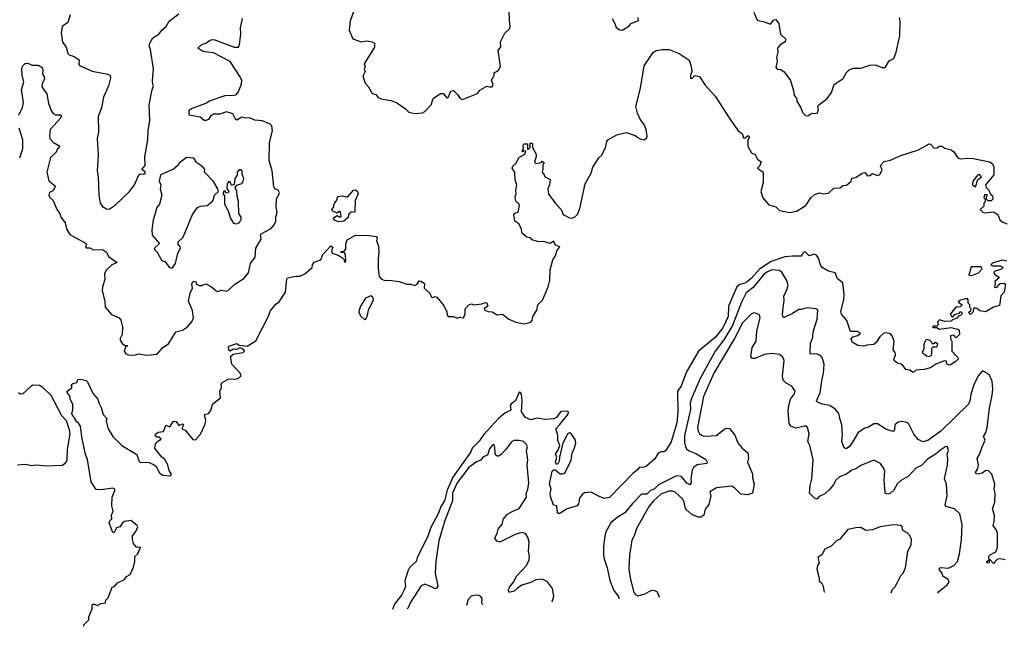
# Model space of a CAD drawing. Extents: x 1995161 to 2088924, y 769148 to 906007.
# Tile 38 of 256: x 2021812 to 2029448, y 770592 to 775297. Entities that reach past the tile are written whole.
import ezdxf

# ---------------------------------------------------------------- set-up
doc = ezdxf.new("R2010")
doc.units = 0

msp = doc.modelspace()

# ---------------------------------------------------------------- linework, layer by layer
at = {"layer": '0CON20XD'}
for points in [[(2022203.3, 775335), (2022186, 775275), (2022140, 775245), (2022132.5, 775195), (2022145, 775122.5), (2022171.4, 775085), (2022184.5, 775035), (2022195.3, 775025.3), (2022235, 775012.5), (2022274, 774985), (2022269.4, 774955), (2022275, 774942.5), (2022375, 774897.1), (2022495.5, 774875.5), (2022514, 774864), (2022515.8, 774845), (2022500, 774785), (2022461.4, 774695), (2022445.5, 774614.5), (2022421.4, 774545), (2022421.9, 774425), (2022413.3, 774375), (2022420, 774245), (2022413.5, 774125), (2022420.3, 774080.3), (2022426.2, 773935), (2022434.7, 773875), (2022455, 773848.9), (2022485, 773830), (2022505, 773827.5), (2022552.4, 773857.6), (2022664.3, 773965.7), (2022702, 774015), (2022735.8, 774094.2), (2022745, 774101.2), (2022775, 774098.1), (2022784.2, 774105), (2022785, 774116), (2022758.8, 774135), (2022785.8, 774165), (2022783.3, 774233.3), (2022805.7, 774365), (2022807.8, 774435), (2022820.6, 774515), (2022817.1, 774635), (2022836, 774745), (2022850, 774785), (2022843.9, 774793.9), (2022841.2, 774825), (2022849.2, 774915), (2022825.6, 775065.6), (2022816, 775095), (2022820, 775115), (2022845, 775157.5), (2022892, 775185), (2022914, 775215), (2022946.7, 775243.3), (2022972, 775285), (2023046.4, 775343.6)], [(2024402, 775365), (2024374, 775285), (2024366, 775215), (2024395, 775147.5), (2024460, 775125), (2024505, 775134), (2024545, 775126.2), (2024563.9, 775113.9), (2024562.5, 775085), (2024483.3, 774955), (2024490, 774935), (2024483.3, 774915), (2024491.2, 774895), (2024476, 774865), (2024475, 774850), (2024491.2, 774805), (2024518, 774775), (2024544.1, 774724.1), (2024575, 774717.5), (2024592.5, 774692.5), (2024615, 774682.5), (2024691.4, 774671.4), (2024735, 774654), (2024805, 774606), (2024830.6, 774580.6), (2024875, 774568.8), (2024935, 774574), (2024954.1, 774585.9), (2025004.1, 774635.9), (2025019.2, 774685), (2025075, 774723.8), (2025095, 774723.8), (2025125, 774692), (2025135, 774693.8), (2025155, 774743.3), (2025175, 774746.7), (2025206.8, 774716.8), (2025228, 774685), (2025245, 774678.1), (2025362.5, 774725), (2025380.8, 774749.2), (2025435, 774782.5), (2025455.8, 774775.8), (2025475, 774777.5), (2025482.9, 774795), (2025471.7, 774828.3), (2025492.5, 774865), (2025492.5, 774885), (2025525, 774906), (2025541.1, 774935), (2025523, 775057), (2025544, 775086), (2025541.4, 775125), (2025575, 775193.3), (2025610.6, 775225), (2025615.3, 775245), (2025611.2, 775291.2), (2025608.2, 775365)], [(2027506.2, 775355), (2027532.3, 775292.3), (2027585, 775280)], [(2023248.6, 775048.6), (2023223.8, 775055), (2023193.8, 775075), (2023225, 775104.2), (2023255, 775114), (2023285, 775136.7), (2023305, 775143.8), (2023325, 775142), (2023475, 775084.6), (2023507.5, 775085), (2023516.1, 775103.9), (2023526.7, 775185), (2023525.2, 775235), (2023540, 775305)], [(2026406.2, 775305), (2026427.7, 775267.7), (2026437, 775237), (2026465, 775217.5), (2026485, 775216.7), (2026535, 775246.7), (2026555, 775266.2), (2026609.5, 775290.5), (2026608, 775315)], [(2027585, 775280), (2027635, 775262.5), (2027661.2, 775295), (2027675, 775298.8), (2027697.8, 775265), (2027713.1, 775185), (2027753.8, 775145), (2027748.8, 775125), (2027709.1, 775100.9), (2027689.5, 775075), (2027690.8, 775045), (2027681.4, 775005), (2027686.7, 774975), (2027675.9, 774925.9), (2027685, 774913.3), (2027715, 774910), (2027741.7, 774891.7), (2027790, 774825), (2027814.1, 774744.1), (2027818, 774708), (2027835, 774687.5), (2027838.6, 774665), (2027868.4, 774618.4), (2027885, 774574.2), (2027905, 774554.2), (2027925, 774552.5), (2027955, 774572), (2027985, 774568.9), (2027998.1, 774575), (2028006.5, 774595), (2028002.5, 774625), (2028008, 774635), (2028075, 774686.2), (2028108.5, 774731.5), (2028128.8, 774795), (2028198.3, 774841.7), (2028225, 774888), (2028245, 774907.8), (2028275, 774920.6), (2028335, 774921.2), (2028405, 774943.8), (2028445, 774948), (2028500, 774925), (2028525, 774926), (2028555, 774976.7), (2028590, 774995), (2028608.8, 775045), (2028638.3, 775171.7), (2028640.8, 775285), (2028636, 775315)], [(2021804.4, 774555.6), (2021833.8, 774616.2), (2021840.3, 774655), (2021825.7, 774755), (2021843.6, 774815), (2021830.3, 774860.3), (2021829.1, 774915), (2021834.3, 774935.7), (2021853.8, 774956.2), (2021875, 774958.7), (2021905, 774944.2), (2021955, 774943.8), (2021986.2, 774925), (2021992.5, 774905), (2021990, 774875), (2022001.2, 774855), (2022003.8, 774835), (2021986.8, 774803.2), (2021983.1, 774775), (2022021.5, 774721.5), (2022036.1, 774646.1), (2022058.1, 774588.1), (2022070.3, 774570.3), (2022090.5, 774559.5), (2022128, 774558), (2022133.3, 774553.3), (2022132, 774535), (2022048, 774445), (2022042.9, 774395), (2022046, 774375), (2022075, 774343.8), (2022122.5, 774315), (2022104.5, 774295.5), (2022095, 774270), (2022051.7, 774228.3), (2022021.4, 774115), (2022037.4, 774047.4), (2022090, 774005), (2022070, 773970), (2022043.6, 773956.4), (2022037.3, 773935), (2022045, 773919.2), (2022071.2, 773895), (2022100, 773825), (2022124.2, 773795), (2022130, 773765), (2022165, 773722.5), (2022176.1, 773676.1), (2022201.3, 773631.3), (2022322.5, 773565), (2022330, 773555), (2022322.5, 773535), (2022328.3, 773528.3), (2022355, 773526.7), (2022385, 773511.9), (2022455, 773513.8), (2022483.9, 773493.9), (2022501.7, 773461.7), (2022567.5, 773415), (2022526.2, 773395), (2022483.1, 773355), (2022470, 773325), (2022472.3, 773282.3), (2022453.5, 773225), (2022452.5, 773195), (2022471.1, 773115), (2022475, 773066.7), (2022525, 773011.2), (2022584, 772984), (2022597.5, 772967.5), (2022608.1, 772915), (2022606, 772855), (2022591.2, 772825), (2022590.7, 772810.7), (2022607.5, 772785), (2022625, 772772.5), (2022645, 772770), (2022647.5, 772765), (2022631.2, 772758.8), (2022621.4, 772725), (2022634.6, 772704.6), (2022655, 772696.9), (2022705, 772695.5), (2022735, 772704.4), (2022795, 772694.4), (2022876.9, 772703.1), (2022923.1, 772755), (2022965.9, 772784.1), (2023023.3, 772875), (2023075, 772890.3), (2023113.1, 772915), (2023147.3, 772955), (2023159.2, 772985), (2023152.6, 773042.6), (2023121.9, 773115), (2023133.4, 773176.6), (2023152.9, 773215), (2023146.7, 773246.7), (2023154.3, 773265), (2023165, 773268.8), (2023176.7, 773265), (2023182.5, 773245), (2023205, 773236.2), (2023223.8, 773236.2), (2023255, 773248.6), (2023300, 773225), (2023335, 773193.3), (2023345, 773190), (2023375, 773199.4), (2023415, 773192.2), (2023435, 773201.4), (2023480, 773245), (2023549.4, 773290.6), (2023585.5, 773334.5), (2023602.8, 773407.2), (2023638.9, 773455), (2023641.9, 773525), (2023684, 773595), (2023679.2, 773625), (2023684, 773635), (2023763, 773677), (2023785.6, 773705), (2023797.5, 773735), (2023798.1, 773765), (2023808.6, 773805), (2023800.8, 773845), (2023804.3, 773905.7), (2023826.9, 773955), (2023816.9, 773975), (2023793.8, 773983.8), (2023781.9, 774001.9), (2023770.3, 774125), (2023745.3, 774205), (2023750.3, 774345), (2023772.7, 774435), (2023768, 774475), (2023755, 774487.6), (2023695, 774513.4), (2023635, 774517.9), (2023595, 774536.4), (2023565, 774532.2), (2023535, 774541.8), (2023495, 774516.9), (2023484.7, 774525), (2023465, 774565.9), (2023415, 774583.2), (2023365, 774564.7), (2023314.8, 774565.2), (2023291.7, 774548.3), (2023275, 774522), (2023255, 774514.2), (2023242.5, 774515), (2023211.3, 774541.3), (2023127, 774557), (2023126, 774595), (2023145, 774608.9), (2023255, 774648.4), (2023285, 774666.8), (2023405, 774708.4), (2023475, 774711.1), (2023492.9, 774717.1), (2023506.2, 774733.8), (2023532.5, 774797.5), (2023534, 774825), (2023522.7, 774855), (2023443.9, 774973.8), (2023315, 775039.2), (2023248.6, 775048.6)], [(2022308.3, 770592.4), (2022310, 770605), (2022347, 770643), (2022347.5, 770665), (2022373, 770727), (2022375, 770760), (2022385, 770767.5), (2022415, 770752.5), (2022445, 770770), (2022476.4, 770773.6), (2022480, 770795), (2022497, 770813), (2022530, 770895), (2022548.3, 770901.7), (2022569.3, 770930.7), (2022623.6, 770956.4), (2022640.5, 770979.5), (2022667.5, 770995), (2022695, 771050), (2022705.9, 771094.1), (2022704, 771135), (2022728.8, 771155), (2022750, 771205), (2022725, 771202.5), (2022715, 771207.5), (2022694, 771234), (2022686.7, 771265), (2022687.5, 771295), (2022712.7, 771327.3), (2022728, 771365), (2022724, 771375), (2022675, 771412.5), (2022625, 771405.8), (2022608.8, 771395), (2022587.5, 771365), (2022562.5, 771355), (2022545, 771320), (2022535, 771320), (2022506.2, 771395), (2022513.9, 771416.1), (2022526.2, 771425), (2022523.3, 771453.3), (2022538, 771485), (2022527.1, 771527.1), (2022527.8, 771595), (2022549.5, 771645), (2022548.5, 771655), (2022535, 771662.9), (2022445, 771650.8), (2022405, 771652.5), (2022365, 771713.3), (2022338.2, 771885), (2022321.8, 771925), (2022293.1, 772063.1), (2022284.7, 772144.7), (2022268.5, 772168.5), (2022255, 772179.4), (2022215, 772240), (2022224.2, 772275), (2022223.8, 772315), (2022202.5, 772355), (2022202.5, 772375), (2022180, 772405), (2022180, 772415), (2022215, 772442.5), (2022216.1, 772456.1), (2022210, 772465), (2022224.2, 772475.8), (2022255, 772482.5), (2022263.9, 772506.1), (2022285, 772510), (2022328, 772498), (2022338.6, 772488.6), (2022382.5, 772395), (2022416.7, 772355), (2022424.4, 772324.4), (2022445, 772290), (2022459.4, 772235), (2022486.7, 772205), (2022483.3, 772185), (2022497.1, 772125), (2022533.4, 772063.4), (2022605, 771995.6), (2022720, 771925), (2022735.8, 771875), (2022745, 771865.8), (2022815, 771862.3), (2022855.4, 771845.4), (2022870.9, 771830.9), (2022895, 771783.3), (2022922.5, 771765), (2022975, 771758.8), (2022987.5, 771765), (2022986.7, 771775), (2022971.2, 771801.2), (2022960, 771845), (2022936.2, 771885), (2022913, 771903), (2022873.3, 771955), (2022860, 771975), (2022864.1, 772005.9), (2022875.8, 772024.2), (2022910, 772045), (2022895, 772060), (2022875, 772060), (2022862.5, 772075), (2022867.5, 772085), (2022885, 772097.5), (2022927.5, 772102.5), (2022945, 772152.5), (2022975, 772140), (2023005, 772182.5), (2023025, 772180), (2023045, 772150), (2023075, 772162.5), (2023079.3, 772159.3), (2023082.5, 772155), (2023070, 772125), (2023095, 772113.3), (2023155, 772041.2), (2023175, 772037.5), (2023215, 772083.8), (2023248.8, 772155), (2023256.2, 772185), (2023244.1, 772235.9), (2023275, 772242.5), (2023293, 772267), (2023308, 772315), (2023370, 772365), (2023363, 772417), (2023376.2, 772443.8), (2023373.3, 772465), (2023379.5, 772480.5), (2023435, 772512), (2023475, 772509.4), (2023505, 772514.5), (2023528.8, 772535), (2023521.2, 772555), (2023456.7, 772625), (2023446.7, 772685), (2023466.1, 772703.9), (2023543.8, 772715), (2023554, 772725), (2023551.2, 772735), (2023535, 772748), (2023518.3, 772751.7), (2023495, 772738.8), (2023469.5, 772740.5), (2023445, 772726.7), (2023433.8, 772735), (2023430.5, 772759.5), (2023435, 772766), (2023495, 772786.7), (2023515, 772772.5), (2023539.2, 772769.2), (2023575, 772765.8), (2023643.4, 772806.6), (2023741.4, 772998.6), (2023754.3, 773035.7), (2023798.8, 773091.2), (2023825, 773108.8), (2023874.2, 773185), (2023882.5, 773285), (2023890, 773295), (2023952.5, 773307.5), (2023985, 773306.7), (2024023, 773327), (2024080, 773375), (2024082, 773395), (2024095, 773416), (2024146, 773434), (2024162, 773475), (2024225, 773543.3), (2024239.3, 773529.3), (2024230, 773505), (2024235, 773486.7), (2024281.7, 773471.7), (2024315, 773450), (2024328.3, 773438.3), (2024327.5, 773425), (2024335, 773414), (2024340, 773425), (2024338.8, 773478.8), (2024325, 773493.8), (2024305, 773490), (2024302.5, 773495), (2024305, 773500), (2024325, 773500), (2024341.8, 773518.2), (2024341.4, 773555), (2024350.6, 773589.4), (2024415, 773625.7), (2024524.5, 773624.5), (2024575.6, 773615.6), (2024583.3, 773605), (2024580, 773585), (2024595, 773540), (2024597.5, 773495), (2024591.2, 773445), (2024592, 773365), (2024600, 773305), (2024616.7, 773285), (2024645, 773274), (2024675, 773278.1), (2024755, 773266), (2024815, 773246.2), (2024845, 773246), (2024875, 773236.7), (2024893.9, 773246.1), (2024909.3, 773270.7), (2024925, 773270), (2024950.7, 773250.7), (2024947.5, 773215), (2024992.5, 773175), (2025004.5, 773144.5), (2025015, 773141.2), (2025035, 773150), (2025045.7, 773145.7), (2025095, 773086.7), (2025124, 773035), (2025127.5, 773005), (2025135, 772996), (2025175, 772996), (2025205, 772981.4), (2025225, 772989.2), (2025247.5, 772985), (2025255, 772988.8), (2025266.4, 773016.4), (2025266.7, 773055), (2025295, 773086.7), (2025312.5, 773092.5), (2025335, 773086.7), (2025395, 773092.5), (2025425, 773102.5), (2025435, 773100), (2025443.3, 773075), (2025413.8, 773056.2), (2025418.8, 773045), (2025445, 773034.4), (2025475, 773032.5), (2025515, 773007.8), (2025555, 773014), (2025605, 772973.3), (2025658.3, 772951.7), (2025725, 772938.8), (2025775, 772952), (2025785.7, 772964.3), (2025792, 772995), (2025821.2, 773045), (2025830, 773085), (2025867, 773123), (2025910.8, 773225), (2025923.4, 773276.6), (2025927, 773357), (2025946.6, 773433.4), (2025968.7, 773471.3), (2025977.8, 773505), (2026000, 773535), (2025965, 773551.2), (2025955, 773580), (2025925, 773562.5), (2025875, 773576), (2025835, 773572.9), (2025785, 773590.8), (2025774.4, 773604.4), (2025745, 773611.2), (2025713.3, 773635), (2025706.7, 773645), (2025703.8, 773675), (2025682.5, 773712.5), (2025652.5, 773735), (2025643, 773787), (2025653, 773797), (2025677, 773803), (2025687.5, 773855), (2025680, 773875), (2025662.5, 773885), (2025656.7, 773905), (2025653.8, 773926.2), (2025662.5, 773945), (2025660, 773975), (2025666.7, 774015), (2025653.9, 774053.9), (2025651.2, 774115), (2025630, 774145), (2025635, 774160), (2025663.3, 774185), (2025681.7, 774228.3), (2025730, 774255), (2025738.3, 774278.3), (2025725, 774280), (2025711.7, 774271.7), (2025710, 774285), (2025720, 774295), (2025717.5, 774325), (2025722.5, 774335), (2025750, 774335), (2025750, 774295), (2025755, 774290), (2025770, 774305), (2025771.7, 774338.3), (2025785, 774340), (2025790, 774335), (2025790, 774305), (2025817.5, 774255), (2025817.5, 774235), (2025803, 774193), (2025815, 774182.5), (2025855, 774190), (2025865, 774200), (2025878.3, 774188.3), (2025870, 774175), (2025870, 774135), (2025862.5, 774115), (2025880, 774095), (2025881.7, 774081.7), (2025927, 774057), (2025921.2, 774015), (2025907.5, 773985), (2025913.8, 773945), (2025969.5, 773869.5), (2026011.2, 773825), (2026026.2, 773785), (2026075, 773760.8), (2026095, 773757.5), (2026115, 773764.2), (2026136.9, 773785), (2026156.2, 773833.8), (2026197.1, 774022.9), (2026245, 774106.7), (2026257.3, 774152.7), (2026304, 774225), (2026327.5, 774245), (2026355.8, 774305), (2026365, 774352.5), (2026374, 774365), (2026442.5, 774405), (2026515, 774422), (2026585, 774399.2), (2026605, 774383.3), (2026622.7, 774372.7), (2026655, 774366.2), (2026672.5, 774377.5), (2026677.6, 774392.4), (2026671.5, 774445), (2026655.6, 774485), (2026625, 774524.3), (2026602.7, 774572.7), (2026590.4, 774625), (2026627.5, 774765), (2026655, 774938.8), (2026725, 775043.3), (2026747.7, 775057.7), (2026794.2, 775065.8), (2026847.5, 775065), (2026925, 775034.3), (2027002.5, 774982.5), (2027020, 774935), (2027023.8, 774895), (2027013.3, 774865), (2027013.3, 774843.3), (2027027, 774843), (2027047, 774863), (2027085, 774857.5), (2027128, 774788), (2027204.3, 774705), (2027314.8, 774534.8)], [(2027314.8, 774534.8), (2027385, 774436), (2027413.8, 774415), (2027425, 774380), (2027438.3, 774381.7), (2027455, 774396.7), (2027467.5, 774395), (2027472.5, 774385), (2027458.3, 774361.7), (2027457.5, 774315), (2027487.5, 774265), (2027515, 774252.5), (2027533.3, 774215), (2027562.5, 774195), (2027548.8, 774161.2), (2027532.5, 774145), (2027577.5, 774115), (2027576.9, 774035), (2027560, 773965), (2027574.3, 773915), (2027620.6, 773860.6), (2027675.4, 773845.4), (2027705, 773818), (2027785, 773801.8), (2027835, 773812.2), (2027907.5, 773855), (2027948, 773915), (2027975, 773941.2), (2028015, 773953.3), (2028045, 773946.2), (2028085, 773952), (2028125, 773989.2), (2028175, 773993.3), (2028195, 774010), (2028225, 774013.3), (2028260, 774045), (2028265, 774067.5), (2028297, 774073), (2028345, 774106.7), (2028365, 774112.5), (2028386.4, 774086.4), (2028405, 774088.8), (2028425, 774103.3), (2028465, 774088), (2028482.9, 774097.1), (2028500.7, 774129.3), (2028487.5, 774165), (2028515, 774196), (2028565, 774208.8), (2028637.8, 774242.2), (2028781.1, 774288.9), (2028865, 774333.3), (2028875, 774332.5), (2028905, 774301.2), (2028926.2, 774303.8), (2028943.6, 774316.4), (2028965, 774316.7), (2028985, 774300), (2029035, 774288.8), (2029055, 774273.3), (2029085, 774227.5), (2029105, 774216.7), (2029165, 774222.9), (2029205, 774219.5), (2029335, 774194), (2029355, 774178), (2029365.8, 774155), (2029367.5, 774095), (2029302.5, 774015), (2029307.5, 773995), (2029327.5, 773975), (2029340, 773945), (2029355, 773930), (2029357.5, 773905), (2029345, 773892.5), (2029322.5, 773892.5), (2029310, 773905), (2029310, 773925), (2029318.3, 773938.3), (2029295, 773940), (2029290, 773915), (2029300, 773905), (2029300, 773885), (2029290, 773875), (2029288.3, 773851.7), (2029260, 773825), (2029280, 773805), (2029295, 773800), (2029365, 773806.7), (2029396.7, 773785), (2029413.6, 773743.6), (2029436.4, 773726.4), (2029470, 773715)], [(2021811.8, 774225), (2021836.9, 774296.9), (2021835.3, 774365), (2021807.6, 774455)], [(2022995, 773370.8), (2023019.5, 773405), (2023038.6, 773485), (2023058.6, 773525), (2023056.6, 773536.6), (2023040, 773555), (2023041.2, 773575), (2023079, 773611), (2023152.7, 773787.3), (2023190.6, 773839.4), (2023215, 773850), (2023265, 773857.1), (2023304, 773886), (2023313.3, 773896.7), (2023323.3, 773935), (2023352.5, 773965), (2023348.8, 773985), (2023315, 774042.5), (2023245, 774113.3), (2023246.7, 774135), (2023240, 774145), (2023205, 774176.2), (2023185, 774186.2), (2023163, 774223), (2023105, 774229.2), (2023047.5, 774185), (2023037.5, 774165), (2023005, 774138.8), (2022903.3, 774095), (2022893.6, 774045), (2022906, 774015), (2022902, 773985), (2022914, 773935), (2022895, 773867.5), (2022875, 773840), (2022847, 773743), (2022837, 773667), (2022838.9, 773625), (2022893.8, 773565), (2022891.2, 773555), (2022857.5, 773525), (2022857.5, 773515), (2022877.5, 773495), (2022912.7, 773432.7), (2022939.8, 773419.8), (2022974.4, 773374.4), (2022995, 773370.8)], [(2023495, 773712.5), (2023517, 773723), (2023530.5, 773749.5), (2023528.6, 773765), (2023512.2, 773795), (2023507.9, 773887.9), (2023497.5, 773925), (2023496.9, 773966.9), (2023483.3, 773995), (2023496.4, 774013.6), (2023535, 774026.7), (2023546.2, 774045), (2023550, 774065), (2023537, 774097), (2023537.5, 774125), (2023525, 774132.5), (2023515, 774132.5), (2023498.8, 774115), (2023499.3, 774090.7), (2023480, 774065), (2023475, 774020), (2023455, 774010), (2023445, 774040), (2023435, 774042.5), (2023420, 774025), (2023418.3, 773988.3), (2023432.5, 773965), (2023427.5, 773955), (2023411.7, 773951.7), (2023405, 773970), (2023395, 773967.5), (2023390, 773955), (2023390, 773945), (2023400, 773935), (2023400, 773865), (2023428.9, 773815), (2023447.1, 773755), (2023470, 773720), (2023495, 773712.5)], [(2029225, 774000), (2029241.7, 774058.3), (2029270, 774075), (2029256.4, 774096.4), (2029242.5, 774095), (2029202.5, 774045), (2029200, 774015), (2029225, 774000)], [(2024285, 773730), (2024252.1, 773742.1), (2024246.2, 773755), (2024252.5, 773765), (2024275, 773777.5), (2024295, 773766.7), (2024306.1, 773773.9), (2024300, 773805), (2024295, 773812.5), (2024275, 773797.5), (2024235, 773813.3), (2024232.5, 773825), (2024245, 773840), (2024253.8, 773875), (2024268.3, 773891.7), (2024280, 773925), (2024315, 773931.2), (2024355, 773920), (2024400, 773975), (2024417, 773977), (2024432.5, 773965), (2024436.4, 773946.4), (2024412.5, 773895), (2024411.7, 773808.3), (2024408.3, 773801.7), (2024386.4, 773806.4), (2024370.9, 773799.1), (2024361.2, 773785), (2024358.3, 773761.7), (2024325, 773733.8), (2024285, 773730)], [(2029466, 773424), (2029437, 773433), (2029358.3, 773411.7), (2029343, 773397), (2029358.3, 773388.3), (2029415, 773387.5), (2029440, 773375), (2029427, 773363), (2029370, 773345), (2029367.5, 773335), (2029375, 773320), (2029403, 773303), (2029406.7, 773295), (2029373, 773267), (2029376.7, 773253.3), (2029371.7, 773221.7), (2029390, 773220), (2029400.7, 773239.3), (2029415, 773250), (2029443, 773253), (2029456.2, 773245), (2029447, 773183), (2029420, 773155), (2029409.3, 773080.7), (2029365, 773067.5), (2029305, 773030), (2029258.3, 773038.3), (2029235, 773057.5), (2029218.3, 773061.7), (2029210, 773055), (2029205, 773030), (2029185, 773010), (2029170, 773025), (2029188.3, 773041.7), (2029190, 773055), (2029180, 773065), (2029180, 773085), (2029168.3, 773098.3), (2029167.5, 773125), (2029161.7, 773131.7), (2029145, 773132.5), (2029100.7, 773119.3), (2029090, 773105), (2029118.3, 773088.3), (2029118.3, 773081.7), (2029105, 773070), (2029071.7, 773068.3), (2029030, 773015), (2029031.7, 773001.7), (2029045, 772990), (2029065, 773010), (2029098.3, 773021.7), (2029105, 773030), (2029115, 773030), (2029120, 773015), (2029108.3, 773001.7), (2029091.7, 772998.3), (2029078.3, 772981.7), (2029045, 772970), (2029035, 772960), (2028985, 772957.5), (2028945, 772970), (2028930, 772955), (2028935, 772930), (2028925, 772920), (2028895, 772920), (2028890, 772915), (2028895, 772910), (2028925, 772910), (2028945, 772897.5), (2029035, 772910), (2029087, 772897), (2029098.3, 772888.3), (2029100, 772855), (2029075, 772830), (2029055, 772850), (2029030, 772845), (2029030, 772825), (2029040, 772805), (2029040, 772725), (2029088.3, 772678.3), (2029090, 772665), (2029072.5, 772645), (2029025, 772617.5), (2029005, 772622.5), (2028997.5, 772647.5), (2028985, 772652.5), (2028923.1, 772626.9), (2028875, 772597.1), (2028825, 772583.1), (2028762, 772578), (2028745, 772562.5), (2028735, 772562.5), (2028715, 772580), (2028683.9, 772583.9), (2028655, 772623.3), (2028615, 772636.7), (2028593.3, 772655), (2028590, 772665), (2028603.3, 772695), (2028602.5, 772715), (2028587, 772737), (2028593.3, 772805), (2028578.8, 772845), (2028562.3, 772862.3), (2028515, 772867.5), (2028483.1, 772836.9), (2028455, 772792.5), (2028435, 772776.7), (2028385, 772773.3), (2028355, 772763.8), (2028310.5, 772770.5), (2028267, 772797), (2028260.7, 772819.3), (2028273, 772837), (2028312.7, 772847.3), (2028332.5, 772865), (2028308.7, 772878.7), (2028255, 772880), (2028226.2, 772965), (2028185, 773012.5), (2028180.8, 773035), (2028202.1, 773125), (2028205.5, 773165), (2028196.7, 773256.7), (2028155, 773287.1), (2028134.8, 773334.8), (2028085, 773345.5), (2028035.7, 773375), (2028021.1, 773395), (2028007.1, 773447.1), (2027991.2, 773471.2), (2027975, 773477.5), (2027935, 773466.7), (2027905, 773493.8), (2027895, 773496), (2027885, 773487.5), (2027875, 773462), (2027805, 773463.3), (2027745, 773456.7), (2027639.1, 773420.9), (2027548.1, 773361.9), (2027485, 773289.1), (2027454.4, 773265), (2027435, 773252.4), (2027397.2, 773242.8), (2027373.8, 773226.2), (2027308.2, 773075), (2027305.8, 772995), (2027265, 772906.5), (2027205, 772833.1), (2027075.7, 772725), (2026983, 772567), (2026941.5, 772455), (2026913.6, 772415), (2026915.3, 772255.3), (2026908.3, 772171.7), (2026865, 772023.3), (2026823.6, 771956.4), (2026810, 771945), (2026785, 771946), (2026764.2, 771935.8), (2026738.3, 771891.7), (2026673.3, 771835), (2026655, 771826), (2026615, 771823.8), (2026602, 771805), (2026570.3, 771779.7), (2026385, 771592.5), (2026344.6, 771584.6), (2026296.2, 771605), (2026245, 771632.2), (2026193.2, 771626.8), (2026174.3, 771615), (2026153.6, 771586.4), (2026145, 771542.5), (2026135, 771526), (2026057.1, 771502.9), (2025995, 771464), (2025983.6, 771473.6), (2025977, 771527), (2025951.7, 771531.7), (2025928.8, 771598.8), (2025926.2, 771625), (2025934, 771655), (2025921.4, 771695), (2025942.5, 771795), (2025955, 771806.2), (2025965, 771806.7), (2026002.5, 771775), (2026025, 771774.3), (2026038.8, 771781.2), (2026088.7, 771881.3), (2026095.5, 771935), (2026115, 771976.2), (2026124.7, 772015), (2026120.1, 772040.1), (2026085, 772090), (2026075, 772093.8), (2026061.2, 772085), (2026022.5, 772005), (2025997.5, 771905), (2025995.8, 771874.2), (2025985, 771852.5), (2025975, 771847.5), (2025966.7, 771865), (2025977.5, 771905), (2025966.4, 771926.4), (2025988.8, 771961.2), (2026000, 771995), (2025986, 772035), (2025986, 772075), (2025970, 772125), (2025999.2, 772155), (2026065, 772237.5), (2026067.5, 772255), (2026059.2, 772259.2), (2026025, 772261.5), (2026005, 772255.9), (2025975, 772212.5), (2025955, 772202.2), (2025885, 772195.5), (2025825, 772205.6), (2025775, 772192.5), (2025735, 772212), (2025702.9, 772255), (2025707.9, 772342.1), (2025703.7, 772393.7), (2025696.2, 772406.2), (2025685, 772407.3), (2025658, 772342), (2025625, 772319.1), (2025616.5, 772305), (2025620.8, 772275), (2025615, 772266.2), (2025575, 772244.4), (2025526, 772204), (2025411, 772079), (2025375, 772029.2), (2025320, 771975), (2025311.5, 771945), (2025171, 771749), (2025127.1, 771647.1), (2025106.2, 771565), (2025077.7, 771522.3), (2025059.2, 771470.8), (2025000.5, 771359.5), (2024975, 771282.5), (2024893.3, 771126.7), (2024885.6, 771095), (2024838.3, 771051.7), (2024820.9, 771019.1), (2024799.4, 770945), (2024803.1, 770905), (2024794.4, 770875), (2024772.7, 770835), (2024717.8, 770765), (2024701.9, 770722.4)], [(2029455, 771106.7), (2029415, 771116), (2029395.6, 771114.4), (2029376.2, 771095), (2029365, 771080), (2029335, 771110), (2029330, 771110), (2029330, 771085), (2029315, 771083.3), (2029311.2, 771095), (2029330, 771110), (2029326.7, 771135), (2029333.3, 771145), (2029381.1, 771168.9), (2029394.6, 771205), (2029395.3, 771315), (2029388.4, 771338.4), (2029362.5, 771375), (2029370, 771405), (2029370.4, 771455), (2029355.4, 771504.6), (2029373.8, 771555), (2029377.8, 771625), (2029369.7, 771655), (2029373.2, 771695), (2029351.7, 771771.7), (2029325, 771799.4), (2029305, 771800), (2029275, 771780.4), (2029245, 771773.3), (2029233.3, 771775), (2029223.3, 771785), (2029241.1, 771815), (2029247.3, 771842.7), (2029237.3, 771895), (2029255.2, 771924.8), (2029274.7, 771985), (2029299.2, 772035), (2029287.1, 772065), (2029304.7, 772095), (2029314.1, 772135), (2029331.9, 772285), (2029354.8, 772385), (2029358.3, 772431.7), (2029354.2, 772494.2), (2029331.4, 772545), (2029285, 772571.4), (2029275, 772570), (2029244.7, 772535), (2029210.3, 772465), (2029187.8, 772392.2), (2029181.2, 772338.8), (2029169.2, 772315), (2028955, 772105.4), (2028855, 772032.9), (2028815, 772023.8), (2028780.2, 772040.2), (2028745, 772082.5), (2028705, 772164.5), (2028685, 772176.2), (2028650.5, 772179.5), (2028625, 772175.8), (2028598, 772155), (2028595.6, 772115), (2028585, 772103.8), (2028535, 772118.6), (2028465, 772162.9), (2028435, 772162.5), (2028395, 772137.1), (2028365, 772128.6), (2028315.2, 772094.8), (2028269.5, 772019.5), (2028245, 771984.2), (2028225, 771972.5), (2028215, 771970.8), (2028207, 771977), (2028188.1, 772025), (2028193.5, 772075), (2028188.2, 772155), (2028173.5, 772195), (2028165, 772243.8), (2028135.4, 772275.4), (2028095, 772304.4), (2028035, 772314.4), (2027995, 772334.4), (2027992.1, 772342.1), (2028020.9, 772405), (2028031.8, 772495), (2028046.2, 772555), (2028050.9, 772625), (2028035, 772676.2), (2028022.8, 772692.8), (2027990, 772705), (2027945, 772702), (2027941.1, 772715), (2027944.6, 772785), (2027962.7, 772835), (2027964.6, 772875), (2027995.5, 772975), (2028001.2, 773045), (2027985, 773053.8), (2027915, 773061.2), (2027875, 773049.2), (2027855, 773050), (2027805, 773017.1), (2027735, 772983.8), (2027728, 773008), (2027732.7, 773067.3), (2027740.9, 773115), (2027738.8, 773155), (2027759.2, 773195), (2027770.9, 773235), (2027760.8, 773275), (2027725.6, 773335), (2027705, 773352.5), (2027645, 773356.2), (2027605, 773340), (2027577.5, 773315), (2027499.5, 773220.5), (2027445, 773179.3), (2027408.9, 773105), (2027338.5, 772925), (2027272.3, 772815), (2027205.2, 772725), (2027089.5, 772515), (2027020.6, 772359.4), (2027012.5, 772325), (2027013.4, 772275), (2026968.4, 772071.6), (2026967.6, 772017.6), (2026974.3, 771985), (2026985, 771967.3), (2027005, 771952.2), (2027055, 771933.8), (2027133.3, 771885), (2027144.5, 771865), (2027140, 771855), (2027065, 771843.7), (2027038.5, 771825), (2027027.2, 771802.8), (2027015.7, 771735), (2027018.1, 771705), (2027009.3, 771690.8), (2026985, 771701.9), (2026945.5, 771755.5), (2026905, 771760.2), (2026765, 771690.7), (2026735, 771658.6), (2026705, 771646.2), (2026675, 771618.4), (2026635, 771617.3), (2026565, 771545.5), (2026505, 771472.2), (2026445.8, 771435), (2026397.1, 771395), (2026357.1, 771325), (2026348.7, 771291.3), (2026339.4, 771215), (2026339.4, 771145), (2026345.5, 771115), (2026367.3, 771045), (2026387.6, 770947.6), (2026419.3, 770869.3), (2026455, 770822.5), (2026458, 770804.3)], [(2029195, 773313.3), (2029247.5, 773335), (2029276.2, 773363.8), (2029269.3, 773379.3), (2029190.7, 773379.3), (2029172.5, 773315), (2029195, 773313.3)], [(2024485, 772972.5), (2024495, 772973.3), (2024509.2, 773005), (2024515.8, 773045), (2024556.2, 773125), (2024550, 773145), (2024535, 773156), (2024493.6, 773136.4), (2024455.6, 773075), (2024444.4, 773045), (2024442.9, 773025), (2024458.3, 772998.3), (2024485, 772972.5)], [(2028931.2, 770850.1), (2028938.8, 770861.2), (2029005.3, 770914.7), (2029019.4, 770935), (2029012.5, 770955), (2028971.1, 770981.1), (2028965.4, 771005.4), (2028943.1, 771033.1), (2028945, 771043.3), (2028955, 771048.9), (2029015, 771044.5), (2029056.2, 771063.8), (2029085.6, 771094.4), (2029100.8, 771155), (2029116.9, 771265), (2029121.7, 771381.7), (2029103.9, 771463.9), (2029062.6, 771502.6), (2028995, 771522.2), (2028988.5, 771535), (2029003.3, 771605), (2028998.6, 771695), (2028983.1, 771735), (2029007.1, 771845), (2029010.8, 771895), (2029003.8, 771925), (2029016, 771955), (2029007.5, 771985), (2028995, 771986.2), (2028955, 771961.9), (2028920.4, 771929.6), (2028852.3, 771887.7), (2028805, 771840.6), (2028762.1, 771817.9), (2028702, 771755), (2028645, 771724.4), (2028620.4, 771699.6), (2028590.6, 771649.4), (2028565, 771624.4), (2028545, 771618.1), (2028524.2, 771624.2), (2028522.5, 771632.5), (2028515.6, 771725), (2028520, 771795), (2028511.9, 771821.9), (2028486.7, 771855), (2028435, 771880), (2028335, 771838.6), (2028295, 771814.3), (2028265, 771804.3), (2028225, 771773.5), (2028169.4, 771750.6), (2028141.9, 771725), (2028126, 771694), (2028095, 771655.5), (2028055, 771620), (2028011.9, 771598.1), (2027995, 771578.8), (2027976.7, 771585), (2027935.8, 771625), (2027941.8, 771685), (2027954.6, 771735), (2027964.4, 771885), (2027940, 771995), (2027924.4, 772025), (2027933.1, 772085), (2027921.2, 772135), (2027913.9, 772143.9), (2027895.7, 772145.7), (2027829.7, 772129.7), (2027793.3, 772143.3), (2027779.2, 772165), (2027772.5, 772265), (2027776.9, 772305), (2027790, 772355), (2027820.6, 772395), (2027826.7, 772415), (2027798.8, 772455), (2027755, 772478), (2027732.4, 772502.4), (2027728.1, 772535), (2027739.4, 772655), (2027730.3, 772680.3), (2027705, 772700.8), (2027645, 772709.2), (2027585, 772701.4), (2027515, 772668.6), (2027495, 772670), (2027482.5, 772685), (2027493.1, 772755), (2027524.1, 772804.1), (2027529.1, 772885), (2027555.5, 772985), (2027547.9, 773007.9), (2027519.3, 773020.7), (2027505, 773024), (2027485, 773014), (2027416.4, 772945), (2027355.3, 772825), (2027193.9, 772555), (2027113.9, 772373.9), (2027068.1, 772135), (2027072.9, 772105), (2027085, 772086.2), (2027105, 772072), (2027125, 772068), (2027215, 772072.9), (2027275, 772122.5), (2027295, 772130), (2027317.3, 772127.3), (2027358, 772075), (2027381.4, 772015), (2027413.5, 771973.5), (2027458.3, 771938.3), (2027464.1, 771895.9), (2027456.2, 771865), (2027495.6, 771775), (2027495.7, 771745), (2027508.1, 771695), (2027495, 771623.8), (2027455, 771610.8), (2027405, 771617.8), (2027358.1, 771665), (2027335, 771678.9), (2027215, 771667.1), (2027163.9, 771636.1), (2027172.5, 771605), (2027156.1, 771536.1), (2027128.3, 771501.7), (2027116.2, 771453.8), (2027095, 771437.9), (2027075, 771437.9), (2027026.9, 771456.9), (2026982, 771495), (2026974.3, 771505), (2026965.9, 771555), (2026955, 771578.1), (2026895, 771633.1), (2026875, 771640.5), (2026845, 771639.4), (2026785, 771616.9), (2026725.9, 771565), (2026693.6, 771525), (2026598.2, 771355), (2026576.7, 771293.3), (2026558.3, 771261.7), (2026541.8, 771145), (2026536.9, 771035), (2026549.6, 770955), (2026575.6, 770855), (2026588, 770838), (2026605, 770828.6), (2026655, 770841.9), (2026715, 770872.2), (2026735, 770870), (2026755, 770859.2), (2026766.7, 770835), (2026770.7, 770817.9)], [(2028865, 772684.2), (2028882.5, 772695), (2028886.7, 772705), (2028885, 772750), (2028895, 772760), (2028925, 772760), (2028931.7, 772781.7), (2028915, 772792.5), (2028895, 772780), (2028869.3, 772809.3), (2028845, 772817.5), (2028833.8, 772806.2), (2028823.6, 772776.4), (2028822.5, 772745), (2028810, 772715), (2028845, 772688.8), (2028865, 772684.2)], [(2021795, 771846), (2021855, 771850), (2021905, 771840), (2021935, 771844.3), (2022025, 771838), (2022145, 771842), (2022171.2, 771865), (2022179.2, 771885), (2022182.6, 771962.6), (2022202.7, 772085), (2022197.4, 772117.4), (2022174.3, 772185), (2022139.3, 772225), (2022055, 772382.9), (2021992, 772445), (2021965, 772460.8), (2021915, 772461.9), (2021900, 772455), (2021835, 772395.6), (2021815, 772392), (2021802.8, 772402.8)], [(2025941.7, 770781.9), (2025952.9, 770825), (2025945, 770885.6), (2025905, 770937.5), (2025865, 770958.2), (2025815, 770952.9), (2025777.1, 770932.9), (2025705, 770910.3), (2025671.9, 770888.1), (2025646.2, 770863.8), (2025616.5, 770856.5), (2025605, 770858), (2025602.4, 770875), (2025609.3, 770895), (2025641.2, 770935), (2025667.8, 770985), (2025742.2, 771065), (2025761.7, 771108.3), (2025764.7, 771135), (2025756.5, 771175), (2025761.8, 771245), (2025752.2, 771285), (2025735, 771312.7), (2025705, 771320.9), (2025655, 771303.4), (2025535, 771245.4), (2025512.3, 771252.3), (2025496.2, 771275), (2025515.8, 771315), (2025522.9, 771345), (2025553.3, 771385), (2025565, 771426), (2025595, 771461.4), (2025635, 771486.4), (2025684.5, 771505.5), (2025741.9, 771595), (2025739.3, 771620.7), (2025752.5, 771655), (2025760, 771705), (2025748.1, 771845), (2025752.7, 771882.7), (2025742, 771955), (2025750, 771985), (2025740, 772005), (2025720, 772025), (2025685.8, 772034.2), (2025645, 772032.5), (2025625, 772022.5), (2025579.5, 771960.5), (2025545, 771923.6), (2025525, 771912), (2025515, 771911.2), (2025502.7, 771922.7), (2025495, 771997.5), (2025485, 772002), (2025475, 771995.8), (2025455, 771968.8), (2025440, 771920), (2025405, 771907.5), (2025388.3, 771881.7), (2025355, 771867.7), (2025295, 771822.8), (2025205, 771705.3), (2025168.2, 771625), (2025167.8, 771565), (2025105.6, 771405), (2025062, 771255), (2025038.4, 771095), (2025034.3, 771005), (2025053.8, 770905), (2025045, 770888.6), (2025035, 770884.3), (2025005, 770897.8), (2024955, 770918.7), (2024925, 770905.3), (2024840.8, 770775), (2024823.8, 770735), (2024817.8, 770728.7)], [(2028569.6, 770853.2), (2028578.1, 770875), (2028604, 770905), (2028644.4, 770985.6), (2028664.4, 771005.6), (2028681.4, 771045), (2028700.6, 771175), (2028724.3, 771225), (2028728, 771265), (2028715.9, 771295.9), (2028695, 771316.2), (2028660, 771335), (2028656.7, 771365), (2028647.5, 771375), (2028585, 771378.6), (2028485, 771363.3), (2028425, 771340), (2028375, 771336.2), (2028335, 771360), (2028295, 771357.1), (2028235, 771342), (2028172.5, 771267.5), (2028146.7, 771255), (2028105.7, 771214.3), (2028055, 771190), (2028032.3, 771147.7), (2028002, 771125), (2028012.5, 771085), (2028000, 771065), (2027993.8, 771035), (2028012.5, 770965), (2028012.5, 770945), (2028029.3, 770929.3), (2028042.5, 770905), (2028048.3, 770868.3), (2028053.9, 770857.5)], [(2025402.5, 770758.4), (2025396.2, 770775), (2025399.2, 770809.2), (2025385, 770826.7), (2025363.6, 770833.6), (2025338, 770832), (2025314.2, 770825.8), (2025290.9, 770799.1), (2025277.1, 770755), (2025277.2, 770753)]]:
    msp.add_lwpolyline(points, dxfattribs=at)

doc.saveas('drawing.dxf')
